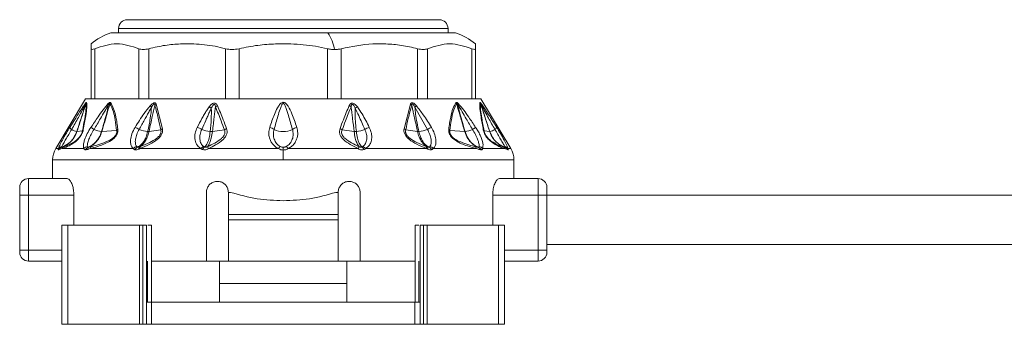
# Model space of a CAD drawing. Header units: millimetres. Extents: x -447 to 1924, y -61 to 422.
# Tile 30 of 62: x 490 to 579, y 153 to 180. Entities that reach past the tile are written whole.
import ezdxf

# ---------------------------------------------------------------- set-up
doc = ezdxf.new("R2010")
doc.units = ezdxf.units.MM

# ---------------------------------------------------------------- blocks, each defined once
blk = doc.blocks.new('Drawing View2')
at = {"color": 7, "linetype": 'Continuous', "lineweight": 18}
for p, q in [((601.49, 1.2), (629.89, 1.2)), ((600.69, 0.4), (630.69, 0.4)), ((600.69, 0), (600.69, 0.4)), ((630.69, 0), (630.69, 0.4)), ((600, 0), (619.751, 0)), ((619.751, 0), (631.38, 0)), ((598.19, -6), (598.19, -1.435)), ((598.525, -6), (598.525, -1.435)), ((602.544, -6), (602.544, -1.435)), ((603.459, -6), (603.459, -1.435)), ((610.421, -6), (610.421, -1.435)), ((611.671, -6), (611.671, -1.435)), ((619.709, -6), (619.709, -1.435)), ((620.959, -6), (620.959, -1.435)), ((627.921, -6), (627.921, -1.435)), ((628.836, -6), (628.836, -1.435)), ((632.855, -6), (632.855, -1.435)), ((633.19, -0.996), (633.19, -1.435)), ((633.19, -6), (633.19, -1.435)), ((597.69, -6), (594.975, -10.525)), ((597.69, -6), (598.19, -6)), ((598.414, -6), (598.202, -6)), ((598.414, -6), (602.676, -6)), ((603.255, -6), (602.676, -6)), ((603.255, -6), (610.637, -6)), ((611.428, -6), (610.637, -6)), ((611.428, -6), (619.952, -6)), ((620.743, -6), (619.952, -6)), ((620.743, -6), (628.125, -6)), ((628.704, -6), (628.125, -6)), ((628.704, -6), (632.966, -6)), ((633.178, -6), (632.966, -6)), ((633.19, -6), (633.69, -6)), ((633.69, -6), (636.405, -10.525)), ((604.11, -6.487), (604.69, -8.714)), ((627.27, -6.487), (626.69, -8.714)), ((628.81, -8.777), (627.677, -6.742)), ((596.258, -8.59), (596.66, -7.956)), ((596.897, -8.975), (597.403, -8.907)), ((599.174, -8.974), (600.518, -8.866)), ((603.466, -8.969), (604.537, -8.818)), ((609.241, -8.964), (610.324, -8.812)), ((622.139, -8.964), (621.056, -8.812)), ((627.914, -8.969), (626.843, -8.818)), ((632.206, -8.974), (630.863, -8.866)), ((633.977, -8.907), (634.483, -8.975)), ((595.219, -10.525), (594.975, -10.525)), ((595.524, -10.525), (595.231, -10.647)), ((597.536, -10.525), (595.524, -10.525)), ((602.043, -10.525), (598.097, -10.525)), ((608.196, -10.525), (602.631, -10.525)), ((615.254, -10.525), (608.875, -10.525)), ((615.69, -10.403), (615.69, -10.65)), ((615.69, -11.554), (615.69, -10.65)), ((622.506, -10.525), (616.127, -10.525)), ((628.749, -10.525), (623.184, -10.525)), ((633.283, -10.525), (629.337, -10.525)), ((635.856, -10.525), (633.844, -10.525)), ((636.149, -10.647), (635.856, -10.525)), ((636.405, -10.525), (636.162, -10.525)), ((594.69, -11.554), (594.69, -13.25)), ((615.69, -11.554), (594.69, -11.554)), ((636.69, -11.554), (615.69, -11.554)), ((636.69, -13.25), (636.69, -11.554)), ((592.49, -14.75), (592.49, -13.25)), ((592.49, -13.25), (596, -13.25)), ((635.38, -13.25), (638.89, -13.25)), ((638.89, -13.25), (638.89, -14.75)), ((591.69, -14.75), (591.69, -14.05)), ((639.69, -14.05), (639.69, -14.75)), ((591.69, -14.75), (592.49, -14.75)), ((591.69, -19.75), (591.69, -14.75)), ((592.49, -19.75), (592.49, -14.75)), ((592.49, -14.75), (596.623, -14.75)), ((596.623, -17.5), (596.623, -14.75)), ((608.69, -14.5), (608.69, -20.75)), ((610.69, -14.5), (610.899, -14.5)), ((610.69, -16.5), (610.69, -14.5)), ((620.482, -14.5), (620.69, -14.5)), ((620.69, -14.5), (620.69, -16.5)), ((622.69, -20.75), (622.69, -14.5)), ((634.757, -17.5), (634.757, -14.75)), ((634.757, -14.75), (638.89, -14.75)), ((639.69, -14.75), (638.89, -14.75)), ((638.89, -14.75), (638.89, -19.75)), ((639.69, -14.75), (715.8, -14.75)), ((639.69, -14.75), (639.69, -19.75)), ((620.69, -16.5), (610.69, -16.5)), ((610.69, -17), (610.69, -16.5)), ((620.69, -17), (610.69, -17)), ((610.69, -20.75), (610.69, -17)), ((620.69, -17), (620.69, -16.5)), ((620.69, -17), (620.69, -20.75)), ((595.533, -17.5), (595.533, -26.5)), ((596.085, -17.5), (595.533, -17.5)), ((596.085, -17.5), (596.085, -26.5)), ((602.601, -17.5), (596.085, -17.5)), ((602.601, -17.5), (602.601, -26.5)), ((602.912, -17.5), (602.601, -17.5)), ((602.912, -17.5), (602.912, -26.5)), ((603.23, -17.5), (602.912, -17.5)), ((603.23, -17.5), (603.23, -24.5)), ((603.691, -17.5), (603.691, -24.5)), ((627.689, -17.5), (627.689, -24.5)), ((628.15, -17.5), (628.15, -24.5)), ((628.15, -17.5), (628.469, -17.5)), ((628.469, -17.5), (628.469, -26.5)), ((628.469, -17.5), (628.779, -17.5)), ((628.779, -17.5), (628.779, -26.5)), ((628.779, -17.5), (635.295, -17.5)), ((635.295, -17.5), (635.295, -26.5)), ((635.295, -17.5), (635.847, -17.5)), ((635.847, -17.5), (635.847, -26.5)), ((639.69, -19.25), (715.8, -19.25)), ((591.69, -19.75), (591.69, -19.95)), ((591.69, -19.75), (592.49, -19.75)), ((592.49, -20.75), (592.49, -19.75)), ((592.49, -19.75), (595.533, -19.75)), ((638.89, -19.75), (635.847, -19.75)), ((638.89, -19.75), (638.89, -20.75)), ((639.69, -19.75), (638.89, -19.75)), ((639.69, -19.75), (639.69, -19.95)), ((595.533, -20.75), (592.49, -20.75)), ((603.339, -20.75), (603.339, -24.5)), ((603.69, -20.75), (608.69, -20.75)), ((610.69, -20.75), (608.69, -20.75)), ((609.888, -22.8), (609.888, -20.75)), ((610.69, -20.75), (620.69, -20.75)), ((622.69, -20.75), (620.69, -20.75)), ((621.492, -22.8), (621.492, -20.75)), ((622.69, -20.75), (627.69, -20.75)), ((628.041, -20.75), (628.041, -24.5)), ((638.89, -20.75), (635.847, -20.75)), ((609.888, -22.8), (621.492, -22.8)), ((609.888, -24.5), (609.888, -22.8)), ((621.492, -24.5), (621.492, -22.8)), ((603.23, -24.5), (603.23, -26.5)), ((603.703, -24.5), (603.23, -24.5)), ((603.703, -24.5), (603.703, -26.5)), ((627.677, -24.5), (603.703, -24.5)), ((627.677, -24.5), (627.677, -26.5)), ((627.677, -24.5), (628.15, -24.5)), ((628.15, -24.5), (628.15, -26.5)), ((596.085, -26.5), (595.533, -26.5)), ((602.601, -26.5), (596.085, -26.5)), ((602.912, -26.5), (602.601, -26.5)), ((603.23, -26.5), (602.912, -26.5)), ((603.703, -26.5), (603.23, -26.5)), ((627.677, -26.5), (603.703, -26.5)), ((627.677, -26.5), (628.15, -26.5)), ((628.15, -26.5), (628.469, -26.5)), ((628.469, -26.5), (628.779, -26.5)), ((628.779, -26.5), (635.295, -26.5)), ((635.295, -26.5), (635.847, -26.5))]:
    blk.add_line(p, q, dxfattribs=at)
for centre, radius, start, end in [((601.49, 0.4), 0.8, 90, 180), ((629.89, 0.4), 0.8, 0, 90), ((601.528, -4.918), 5.15, 107.25492, 130.43051), ((616.542, -2.16), 3.868, 9.57604, 33.94629), ((629.853, -4.918), 5.15, 49.58237, 72.74508), ((598.02, -6.493), 0.324, 155.84288, 174.65503), ((598.195, -6.586), 0.49, 147.26257, 160.28915), ((600.14, -6.378), 0.386, 187.50889, 203.98806), ((600.38, -6.675), 0.526, 140.71734, 153.74926), ((592.674, -19.324), 16.732, 48.76377, 49.3774), ((604.416, -6.967), 0.57, 122.49714, 138.75508), ((608.233, -8.107), 1.547, 54.18184, 62.90717), ((610.021, -7.332), 0.791, 114.78368, 129.63757), ((621.359, -7.332), 0.791, 50.36243, 65.21632), ((623.147, -8.108), 1.547, 117.09405, 125.81655), ((626.964, -6.967), 0.57, 41.24492, 57.50288), ((638.773, -19.403), 16.835, 130.6238, 131.23367), ((631.001, -6.675), 0.526, 26.25076, 39.28268), ((631.24, -6.377), 0.386, 336.01454, 352.48883), ((633.185, -6.586), 0.49, 19.71086, 32.73742), ((633.36, -6.493), 0.324, 5.34512, 24.15702), ((596.635, -8.421), 0.414, 204.08651, 239.44338), ((597.399, -7.13), 1.913, 239.40427, 254.61984), ((597.679, -9.036), 0.304, 131.4359, 155.07173), ((583.121, -31.819), 27.68, 56.35169, 57.05816), ((599.375, -6.888), 2.099, 244.11849, 263.61155), ((600.873, -9.136), 0.446, 123.96818, 142.81476), ((601.559, -10.31), 1.837, 56.60465, 69.53702), ((603.538, -6.579), 2.401, 246.24389, 265.33325), ((604.933, -9.233), 0.573, 115.02699, 133.69591), ((607.53, -9.838), 1.29, 55.31166, 75.34842), ((609.174, -6.79), 2.185, 245.41172, 266.29105), ((610.81, -9.466), 0.815, 110.51665, 126.61249), ((614.278, -9.485), 0.913, 50.85103, 78.70729), ((615.69, -7.16), 1.82, 242.67327, 297.32673), ((617.102, -9.485), 0.913, 101.29272, 129.14897), ((620.57, -9.466), 0.815, 53.38755, 69.48337), ((622.206, -6.79), 2.185, 273.70895, 294.58828), ((623.85, -9.838), 1.29, 104.65158, 124.68834), ((626.447, -9.233), 0.573, 46.3041, 64.97302), ((627.843, -6.579), 2.401, 274.66675, 293.75611), ((629.821, -10.31), 1.837, 110.46298, 123.39535), ((630.507, -9.136), 0.446, 37.18523, 56.03181), ((632.005, -6.888), 2.099, 276.38844, 295.88152), ((648.259, -31.819), 27.68, 122.94184, 123.64831), ((633.702, -9.036), 0.304, 24.92827, 48.5641), ((633.982, -7.13), 1.913, 285.38016, 300.59573), ((634.745, -8.421), 0.414, 300.55662, 335.91349), ((596.893, -8.939), 0.0356, 267.41581, 276.32012), ((632.229, -8.642), 0.332, 265.94315, 271.64531), ((634.487, -8.939), 0.0357, 263.75225, 272.6346), ((596.69, -11.554), 2, 149.03624, 180), ((595.661, -10.875), 0.5, 109.10193, 153.09689), ((595.603, -10.796), 0.47, 100.96716, 144.8077), ((595.665, -10.856), 0.482, 109.36255, 154.2596), ((595.932, -10.748), 0.464, 111.81318, 151.31983), ((597.965, -10.879), 0.556, 101.64476, 140.46377), ((598.092, -10.855), 0.489, 111.492, 154.51986), ((598.118, -10.762), 0.399, 113.94129, 162.016), ((598.449, -10.652), 0.374, 116.45923, 160.12683), ((602.487, -10.891), 0.575, 104.41619, 140.42126), ((602.631, -10.849), 0.506, 114.25129, 153.28373), ((602.762, -10.549), 0.248, 134.02142, 187.8098), ((602.864, -10.492), 0.235, 136.70767, 188.13852), ((608.637, -10.842), 0.543, 110.8768, 144.32078), ((608.803, -10.817), 0.521, 122.06884, 155.33343), ((615.765, -10.802), 0.582, 126.59819, 151.62085), ((615.615, -10.802), 0.582, 28.37915, 53.40181), ((622.577, -10.817), 0.521, 24.6665, 57.93126), ((622.743, -10.842), 0.543, 35.67936, 69.12332), ((628.516, -10.492), 0.235, 351.86148, 43.29233), ((628.618, -10.549), 0.248, 352.19041, 45.9787), ((628.749, -10.849), 0.506, 26.71623, 65.74869), ((628.894, -10.891), 0.575, 39.5788, 75.58385), ((632.931, -10.652), 0.374, 19.87317, 63.54077), ((633.262, -10.762), 0.399, 17.98413, 66.05858), ((633.288, -10.855), 0.489, 25.48014, 68.50801), ((633.415, -10.879), 0.556, 39.53622, 78.35524), ((635.449, -10.748), 0.464, 28.68017, 68.18682), ((635.777, -10.796), 0.47, 35.19233, 79.03289), ((635.715, -10.856), 0.482, 25.7404, 70.63742), ((635.719, -10.875), 0.5, 26.90311, 70.89804), ((634.69, -11.554), 2, 0, 30.96376), ((592.49, -14.05), 0.8, 90, 180), ((638.89, -14.05), 0.8, 0, 90), ((592.49, -19.95), 0.8, 180, 270), ((638.89, -19.95), 0.8, 270, 0)]:
    blk.add_arc(centre, radius, start, end, dxfattribs=at)
for points, knots in [([(598.19, -1.435), (598.19, -1.143), (598.19, -0.85), (598.19, -0.997), (598.19, -0.997)], [0, 0, 0, 0, 0.998199, 1, 1, 1, 1]), ([(602.544, -1.435), (601.875, -1.216), (600.535, -0.777), (599.195, -1.215), (598.525, -1.435)], [0, 0, 0, 0, 0.499632, 1, 1, 1, 1]), ([(610.421, -1.435), (610.111, -1.357), (609.482, -1.2), (608.516, -1.068), (607.465, -0.991), (606.27, -0.994), (604.902, -1.098), (603.951, -1.32), (603.459, -1.435)], [0, 0, 0, 0, 0.135419, 0.274991, 0.415244, 0.585607, 0.785782, 1, 1, 1, 1]), ([(619.709, -1.435), (619.352, -1.357), (618.626, -1.2), (617.51, -1.068), (616.296, -0.991), (614.916, -0.994), (613.337, -1.098), (612.239, -1.32), (611.671, -1.435)], [0, 0, 0, 0, 0.135414, 0.274984, 0.415234, 0.58558, 0.78576, 1, 1, 1, 1]), ([(619.709, -1.435), (619.833, -1.461), (620.05, -1.507), (620.265, -1.514), (620.356, -1.517)], [0, 0, 0, 0, 0.573868, 1, 1, 1, 1]), ([(620.356, -1.517), (620.472, -1.512), (620.683, -1.504), (620.873, -1.456), (620.959, -1.435)], [0, 0, 0, 0, 0.54545, 1, 1, 1, 1]), ([(627.921, -1.435), (627.43, -1.32), (626.479, -1.098), (625.107, -0.996), (623.266, -0.978), (621.914, -1.246), (620.959, -1.435)], [0, 0, 0, 0, 0.21393, 0.414834, 0.587057, 1, 1, 1, 1]), ([(632.855, -1.435), (632.185, -1.215), (630.845, -0.777), (629.505, -1.215), (628.836, -1.435)], [0, 0, 0, 0, 0.500234, 1, 1, 1, 1]), ([(596.425, -8.777), (596.631, -8.412), (596.966, -7.818), (597.349, -7.113), (597.567, -6.698), (597.661, -6.529), (597.697, -6.462)], [0, 0, 0, 0, 0.470738, 0.766879, 0.908603, 1, 1, 1, 1]), ([(596.66, -7.956), (596.751, -7.812), (596.986, -7.44), (597.293, -6.971), (597.564, -6.566), (597.677, -6.421), (597.724, -6.36)], [0, 0, 0, 0, 0.253563, 0.655047, 0.855267, 1, 1, 1, 1]), ([(597.697, -6.462), (597.647, -6.631), (597.546, -6.97), (597.368, -7.512), (597.151, -8.181), (596.988, -8.679), (596.891, -8.975)], [0, 0, 0, 0, 0.201655, 0.404918, 0.64705, 1, 1, 1, 1]), ([(597.734, -6.42), (597.673, -6.604), (597.562, -6.943), (597.383, -7.489), (597.164, -8.157), (596.996, -8.67), (596.897, -8.975)], [0, 0, 0, 0, 0.215335, 0.398234, 0.642077, 1, 1, 1, 1]), ([(597.734, -6.42), (597.741, -6.591), (597.756, -6.913), (597.616, -7.825), (597.477, -8.529), (597.403, -8.907)], [0, 0, 0, 0, 0.342559, 0.646235, 1, 1, 1, 1]), ([(597.783, -6.321), (597.794, -6.468), (597.814, -6.75), (597.7, -7.624), (597.56, -8.365), (597.477, -8.808)], [0, 0, 0, 0, 0.308412, 0.587789, 1, 1, 1, 1]), ([(597.697, -6.462), (597.703, -6.453), (597.713, -6.437), (597.724, -6.421), (597.73, -6.415), (597.733, -6.414), (597.733, -6.418), (597.734, -6.42)], [0, 0, 0, 0, 0.312066, 0.577689, 0.709478, 0.846396, 1, 1, 1, 1]), ([(597.724, -6.36), (597.74, -6.343), (597.761, -6.32), (597.778, -6.313), (597.781, -6.318), (597.783, -6.321)], [0, 0, 0, 0, 0.527893, 0.749645, 1, 1, 1, 1]), ([(598.173, -8.59), (598.389, -8.271), (598.753, -7.733), (599.27, -6.991), (599.598, -6.612), (599.758, -6.428)], [0, 0, 0, 0, 0.427707, 0.722359, 1, 1, 1, 1]), ([(598.458, -8.777), (598.653, -8.45), (598.98, -7.902), (599.415, -7.147), (599.668, -6.731), (599.788, -6.534)], [0, 0, 0, 0, 0.4373839, 0.7346037, 1, 1, 1, 1]), ([(599.788, -6.534), (599.712, -6.864), (599.523, -7.678), (599.284, -8.491), (599.141, -8.974)], [0, 0, 0, 0, 0.404874, 1, 1, 1, 1]), ([(599.908, -6.443), (599.858, -6.611), (599.761, -6.94), (599.603, -7.489), (599.408, -8.164), (599.259, -8.679), (599.174, -8.974)], [0, 0, 0, 0, 0.1994012, 0.3895888, 0.6507497, 1, 1, 1, 1]), ([(599.758, -6.428), (599.784, -6.404), (599.83, -6.363), (599.886, -6.329), (599.924, -6.319), (599.953, -6.321), (599.965, -6.335), (599.972, -6.342)], [0, 0, 0, 0, 0.303841, 0.543349, 0.671179, 0.821746, 1, 1, 1, 1]), ([(599.788, -6.534), (599.802, -6.513), (599.827, -6.477), (599.858, -6.441), (599.878, -6.425), (599.89, -6.42), (599.899, -6.422), (599.905, -6.43), (599.907, -6.438), (599.908, -6.443)], [0, 0, 0, 0, 0.336697, 0.565233, 0.658713, 0.752306, 0.821694, 0.902667, 1, 1, 1, 1]), ([(599.908, -6.443), (600.021, -6.673), (600.223, -7.086), (600.405, -7.938), (600.478, -8.538), (600.518, -8.866)], [0, 0, 0, 0, 0.364986, 0.653176, 1, 1, 1, 1]), ([(599.972, -6.342), (600.067, -6.515), (600.266, -6.88), (600.432, -7.539), (600.551, -8.181), (600.599, -8.567), (600.624, -8.766)], [0, 0, 0, 0, 0.283427, 0.598157, 0.79281, 1, 1, 1, 1]), ([(602.201, -8.59), (602.465, -8.165), (602.883, -7.491), (603.383, -6.859), (603.568, -6.625)], [0, 0, 0, 0, 0.629625, 1, 1, 1, 1]), ([(602.57, -8.777), (602.731, -8.486), (602.968, -8.055), (603.273, -7.503), (603.487, -7.115), (603.63, -6.869), (603.703, -6.742)], [0, 0, 0, 0, 0.429633, 0.636413, 0.813229, 1, 1, 1, 1]), ([(603.703, -6.742), (603.667, -7.086), (603.587, -7.832), (603.428, -8.573), (603.342, -8.972)], [0, 0, 0, 0, 0.460533, 1, 1, 1, 1]), ([(603.988, -6.592), (603.949, -6.761), (603.871, -7.102), (603.752, -7.648), (603.616, -8.271), (603.519, -8.723), (603.466, -8.969)], [0, 0, 0, 0, 0.2134593, 0.4293792, 0.6901911, 1, 1, 1, 1]), ([(603.568, -6.625), (603.606, -6.584), (603.674, -6.511), (603.778, -6.426), (603.867, -6.374), (603.949, -6.351), (604.023, -6.36), (604.079, -6.41), (604.099, -6.461), (604.11, -6.487)], [0, 0, 0, 0, 0.202674, 0.363901, 0.493169, 0.594446, 0.716905, 0.852714, 1, 1, 1, 1]), ([(603.703, -6.742), (603.729, -6.697), (603.773, -6.62), (603.839, -6.528), (603.891, -6.477), (603.927, -6.462), (603.945, -6.464), (603.961, -6.472), (603.973, -6.493), (603.984, -6.534), (603.986, -6.569), (603.988, -6.592)], [0, 0, 0, 0, 0.274116, 0.463194, 0.592982, 0.653123, 0.685144, 0.720858, 0.783468, 0.856593, 1, 1, 1, 1]), ([(603.988, -6.592), (604.1, -6.977), (604.308, -7.693), (604.464, -8.463), (604.537, -8.818)], [0, 0, 0, 0, 0.53826, 1, 1, 1, 1]), ([(607.857, -8.59), (607.994, -8.324), (608.199, -7.926), (608.485, -7.423), (608.699, -7.065), (608.857, -6.844), (608.938, -6.73)], [0, 0, 0, 0, 0.420929, 0.628617, 0.808166, 1, 1, 1, 1]), ([(608.264, -8.777), (608.385, -8.505), (608.565, -8.099), (608.799, -7.577), (608.967, -7.208), (609.081, -6.973), (609.139, -6.853)], [0, 0, 0, 0, 0.4256024, 0.6341072, 0.8127261, 1, 1, 1, 1]), ([(608.938, -6.73), (608.98, -6.678), (609.056, -6.584), (609.187, -6.468), (609.318, -6.396), (609.446, -6.378), (609.552, -6.418), (609.633, -6.501), (609.669, -6.574), (609.689, -6.613)], [0, 0, 0, 0, 0.195281, 0.351729, 0.494735, 0.605844, 0.71819, 0.84666, 1, 1, 1, 1]), ([(609.139, -6.853), (609.142, -7.176), (609.149, -7.885), (609.074, -8.588), (609.032, -8.97)], [0, 0, 0, 0, 0.4557088, 1, 1, 1, 1]), ([(609.139, -6.853), (609.179, -6.764), (609.23, -6.652), (609.323, -6.539), (609.371, -6.504), (609.407, -6.498), (609.428, -6.502), (609.446, -6.513), (609.474, -6.544), (609.499, -6.616), (609.51, -6.683), (609.516, -6.722)], [0, 0, 0, 0, 0.388997, 0.491274, 0.578221, 0.607166, 0.63573, 0.666015, 0.700417, 0.824832, 1, 1, 1, 1]), ([(609.516, -6.722), (609.494, -6.883), (609.451, -7.203), (609.388, -7.717), (609.318, -8.303), (609.268, -8.731), (609.241, -8.964)], [0, 0, 0, 0, 0.21465, 0.427263, 0.688154, 1, 1, 1, 1]), ([(609.516, -6.722), (609.691, -7.148), (609.974, -7.834), (610.228, -8.543), (610.324, -8.812)], [0, 0, 0, 0, 0.619883, 1, 1, 1, 1]), ([(609.689, -6.613), (609.87, -7.039), (610.162, -7.724), (610.425, -8.434), (610.525, -8.703)], [0, 0, 0, 0, 0.620107, 1, 1, 1, 1]), ([(616.923, -8.59), (616.781, -8.174), (616.557, -7.519), (616.219, -6.781), (615.972, -6.44), (615.811, -6.336), (615.721, -6.31), (615.598, -6.317), (615.471, -6.395), (615.313, -6.563), (615.104, -6.902), (614.797, -7.593), (614.591, -8.196), (614.457, -8.59)], [0, 0, 0, 0, 0.25126, 0.396042, 0.462455, 0.47993, 0.495701, 0.509284, 0.540179, 0.56984, 0.63555, 0.761953, 1, 1, 1, 1]), ([(616.526, -8.777), (616.407, -8.352), (616.221, -7.688), (615.98, -6.925), (615.846, -6.568), (615.763, -6.453), (615.734, -6.426), (615.709, -6.415), (615.688, -6.411), (615.65, -6.42), (615.609, -6.461), (615.563, -6.532), (615.486, -6.692), (615.36, -7.043), (615.139, -7.763), (614.967, -8.375), (614.854, -8.777)], [0, 0, 0, 0, 0.2643505, 0.412633, 0.4746961, 0.4850701, 0.4933102, 0.4966759, 0.4996534, 0.5050934, 0.5165262, 0.5306861, 0.5543543, 0.6190612, 0.7494353, 1, 1, 1, 1]), ([(621.691, -6.613), (621.51, -7.039), (621.218, -7.725), (620.955, -8.434), (620.855, -8.703)], [0, 0, 0, 0, 0.620302, 1, 1, 1, 1]), ([(621.864, -6.722), (621.689, -7.148), (621.406, -7.834), (621.152, -8.543), (621.056, -8.812)], [0, 0, 0, 0, 0.620078, 1, 1, 1, 1]), ([(622.442, -6.73), (622.395, -6.673), (622.312, -6.57), (622.168, -6.45), (622.03, -6.385), (621.906, -6.384), (621.814, -6.431), (621.742, -6.51), (621.709, -6.577), (621.691, -6.613)], [0, 0, 0, 0, 0.215253, 0.384528, 0.526066, 0.634008, 0.741365, 0.859377, 1, 1, 1, 1]), ([(622.241, -6.853), (622.202, -6.765), (622.148, -6.647), (622.054, -6.535), (622.008, -6.506), (621.981, -6.498), (621.959, -6.5), (621.933, -6.512), (621.904, -6.55), (621.88, -6.623), (621.87, -6.686), (621.864, -6.722)], [0, 0, 0, 0, 0.3883566, 0.5202079, 0.5615594, 0.5993846, 0.6269174, 0.6554177, 0.7206544, 0.8386, 1, 1, 1, 1]), ([(622.139, -8.964), (622.094, -8.573), (622.029, -8.022), (621.948, -7.356), (621.903, -6.999), (621.876, -6.804), (621.864, -6.722)], [0, 0, 0, 0, 0.523004, 0.738676, 0.891237, 1, 1, 1, 1]), ([(622.348, -8.97), (622.29, -8.469), (622.21, -7.766), (622.234, -7.056), (622.241, -6.853)], [0, 0, 0, 0, 0.713706, 1, 1, 1, 1]), ([(623.116, -8.777), (622.932, -8.359), (622.651, -7.718), (622.347, -7.076), (622.241, -6.853)], [0, 0, 0, 0, 0.653194, 1, 1, 1, 1]), ([(623.524, -8.59), (623.315, -8.179), (622.994, -7.544), (622.586, -6.942), (622.442, -6.73)], [0, 0, 0, 0, 0.647777, 1, 1, 1, 1]), ([(627.393, -6.592), (627.281, -6.977), (627.072, -7.693), (626.916, -8.463), (626.843, -8.818)], [0, 0, 0, 0, 0.538008, 1, 1, 1, 1]), ([(627.812, -6.625), (627.758, -6.568), (627.658, -6.462), (627.511, -6.368), (627.408, -6.35), (627.344, -6.37), (627.298, -6.418), (627.28, -6.463), (627.27, -6.487)], [0, 0, 0, 0, 0.288282, 0.527872, 0.63604, 0.745985, 0.866726, 1, 1, 1, 1]), ([(627.677, -6.742), (627.637, -6.672), (627.59, -6.589), (627.519, -6.507), (627.491, -6.481), (627.465, -6.466), (627.445, -6.462), (627.428, -6.466), (627.41, -6.484), (627.396, -6.527), (627.394, -6.568), (627.393, -6.592)], [0, 0, 0, 0, 0.4179621, 0.499227, 0.5680035, 0.6251534, 0.663526, 0.7017402, 0.7444069, 0.8543682, 1, 1, 1, 1]), ([(627.914, -8.969), (627.825, -8.556), (627.698, -7.965), (627.542, -7.254), (627.458, -6.874), (627.411, -6.673), (627.393, -6.592)], [0, 0, 0, 0, 0.520969, 0.746084, 0.897635, 1, 1, 1, 1]), ([(628.038, -8.972), (627.92, -8.444), (627.754, -7.703), (627.694, -6.956), (627.677, -6.742)], [0, 0, 0, 0, 0.71325, 1, 1, 1, 1]), ([(629.179, -8.59), (628.94, -8.206), (628.521, -7.532), (628.025, -6.898), (627.812, -6.625)], [0, 0, 0, 0, 0.570277, 1, 1, 1, 1]), ([(631.408, -6.342), (631.313, -6.515), (631.114, -6.88), (630.948, -7.54), (630.829, -8.182), (630.781, -8.567), (630.756, -8.766)], [0, 0, 0, 0, 0.2837068, 0.5987607, 0.793171, 1, 1, 1, 1]), ([(631.473, -6.443), (631.359, -6.674), (631.157, -7.086), (630.975, -7.939), (630.902, -8.539), (630.863, -8.866)], [0, 0, 0, 0, 0.365567, 0.653732, 1, 1, 1, 1]), ([(631.622, -6.428), (631.595, -6.403), (631.547, -6.36), (631.49, -6.327), (631.453, -6.319), (631.426, -6.322), (631.414, -6.335), (631.408, -6.342)], [0, 0, 0, 0, 0.317365, 0.562223, 0.68531, 0.828098, 1, 1, 1, 1]), ([(631.592, -6.534), (631.577, -6.512), (631.552, -6.475), (631.52, -6.438), (631.5, -6.424), (631.489, -6.42), (631.481, -6.423), (631.475, -6.43), (631.474, -6.438), (631.473, -6.443)], [0, 0, 0, 0, 0.350592, 0.583117, 0.673422, 0.761724, 0.827666, 0.905665, 1, 1, 1, 1]), ([(632.206, -8.974), (632.086, -8.557), (631.913, -7.958), (631.699, -7.218), (631.575, -6.791), (631.503, -6.547), (631.473, -6.443)], [0, 0, 0, 0, 0.493755, 0.710629, 0.876371, 1, 1, 1, 1]), ([(632.239, -8.974), (632.145, -8.643), (631.986, -8.076), (631.749, -7.263), (631.645, -6.781), (631.592, -6.534)], [0, 0, 0, 0, 0.40792, 0.697704, 1, 1, 1, 1]), ([(632.922, -8.777), (632.733, -8.459), (632.413, -7.924), (631.978, -7.169), (631.719, -6.744), (631.592, -6.534)], [0, 0, 0, 0, 0.425144, 0.717363, 1, 1, 1, 1]), ([(633.207, -8.59), (632.998, -8.28), (632.642, -7.755), (632.126, -7.012), (631.791, -6.624), (631.622, -6.428)], [0, 0, 0, 0, 0.415711, 0.705132, 1, 1, 1, 1]), ([(633.903, -8.808), (633.829, -8.414), (633.696, -7.708), (633.568, -6.802), (633.587, -6.49), (633.597, -6.321)], [0, 0, 0, 0, 0.366467, 0.656613, 1, 1, 1, 1]), ([(633.597, -6.321), (633.599, -6.318), (633.602, -6.313), (633.618, -6.32), (633.641, -6.344), (633.656, -6.36)], [0, 0, 0, 0, 0.222827, 0.488483, 1, 1, 1, 1]), ([(633.977, -8.907), (633.9, -8.514), (633.762, -7.81), (633.625, -6.904), (633.639, -6.59), (633.647, -6.42)], [0, 0, 0, 0, 0.368099, 0.658336, 1, 1, 1, 1]), ([(633.647, -6.42), (633.647, -6.418), (633.647, -6.415), (633.65, -6.414), (633.656, -6.421), (633.668, -6.437), (633.677, -6.453), (633.683, -6.462)], [0, 0, 0, 0, 0.132574, 0.271467, 0.437835, 0.686829, 1, 1, 1, 1]), ([(634.483, -8.975), (634.343, -8.546), (634.146, -7.943), (633.899, -7.189), (633.76, -6.766), (633.679, -6.518), (633.647, -6.42)], [0, 0, 0, 0, 0.5028072, 0.7085926, 0.8855603, 1, 1, 1, 1]), ([(633.656, -6.36), (633.684, -6.394), (633.744, -6.47), (633.899, -6.69), (634.147, -7.061), (634.574, -7.72), (634.91, -8.253), (635.123, -8.59)], [0, 0, 0, 0, 0.063949, 0.139633, 0.317237, 0.568463, 1, 1, 1, 1]), ([(634.489, -8.975), (634.373, -8.618), (634.182, -8.032), (633.906, -7.194), (633.759, -6.714), (633.683, -6.462)], [0, 0, 0, 0, 0.426007, 0.700145, 1, 1, 1, 1]), ([(633.683, -6.462), (633.733, -6.553), (633.853, -6.773), (634.083, -7.209), (634.454, -7.889), (634.76, -8.432), (634.955, -8.777)], [0, 0, 0, 0, 0.12348, 0.298954, 0.554672, 1, 1, 1, 1]), ([(595.219, -10.525), (595.25, -10.436), (595.32, -10.235), (595.583, -9.729), (595.912, -9.15), (596.15, -8.763), (596.258, -8.59)], [0, 0, 0, 0, 0.210078, 0.472065, 0.762912, 1, 1, 1, 1]), ([(595.513, -10.334), (595.535, -10.296), (595.578, -10.217), (595.705, -9.999), (595.895, -9.671), (596.156, -9.227), (596.335, -8.927), (596.425, -8.777)], [0, 0, 0, 0, 0.117161, 0.239899, 0.491313, 0.74564, 1, 1, 1, 1]), ([(597.477, -8.808), (597.464, -8.864), (597.44, -8.972), (597.37, -9.154), (597.272, -9.339), (597.109, -9.571), (596.88, -9.807), (596.581, -10.036), (596.245, -10.232), (595.862, -10.405), (595.647, -10.481), (595.524, -10.525)], [0, 0, 0, 0, 0.053488, 0.101165, 0.145724, 0.192526, 0.283011, 0.383772, 0.541991, 0.738283, 1, 1, 1, 1]), ([(597.403, -8.907), (597.394, -8.953), (597.377, -9.036), (597.322, -9.183), (597.242, -9.335), (597.137, -9.484), (597.017, -9.618), (596.841, -9.778), (596.305, -10.146), (596.007, -10.239), (595.759, -10.317)], [0, 0, 0, 0, 0.051327, 0.09442, 0.134349, 0.174419, 0.220939, 0.27713, 0.398157, 1, 1, 1, 1]), ([(597.536, -10.525), (597.517, -10.471), (597.475, -10.353), (597.5, -10.072), (597.604, -9.675), (597.821, -9.158), (598.055, -8.78), (598.173, -8.59)], [0, 0, 0, 0, 0.137707, 0.297654, 0.485766, 0.740451, 1, 1, 1, 1]), ([(597.853, -10.334), (597.849, -10.296), (597.843, -10.217), (597.884, -9.999), (597.989, -9.671), (598.189, -9.228), (598.369, -8.927), (598.458, -8.777)], [0, 0, 0, 0, 0.117122, 0.23984, 0.491204, 0.745529, 1, 1, 1, 1]), ([(600.624, -8.766), (600.627, -8.819), (600.633, -8.922), (600.599, -9.095), (600.522, -9.274), (600.303, -9.584), (599.862, -9.896), (599.325, -10.144), (598.719, -10.358), (598.326, -10.464), (598.097, -10.525)], [0, 0, 0, 0, 0.054232, 0.103303, 0.150337, 0.200897, 0.369635, 0.542742, 0.734318, 1, 1, 1, 1]), ([(600.518, -8.866), (600.524, -8.908), (600.536, -8.986), (600.515, -9.124), (600.455, -9.269), (600.352, -9.41), (600.217, -9.539), (600.009, -9.691), (599.298, -10.067), (598.745, -10.203), (598.282, -10.317)], [0, 0, 0, 0, 0.051613, 0.09536, 0.137319, 0.180165, 0.228028, 0.285272, 0.402314, 1, 1, 1, 1]), ([(602.043, -10.525), (601.99, -10.471), (601.874, -10.355), (601.789, -10.078), (601.776, -9.689), (601.885, -9.171), (602.093, -8.788), (602.201, -8.59)], [0, 0, 0, 0, 0.136663, 0.294577, 0.479617, 0.72985, 1, 1, 1, 1]), ([(602.343, -10.334), (602.316, -10.296), (602.261, -10.217), (602.211, -9.999), (602.219, -9.671), (602.334, -9.228), (602.491, -8.927), (602.57, -8.777)], [0, 0, 0, 0, 0.117118, 0.239833, 0.491188, 0.745502, 1, 1, 1, 1]), ([(604.69, -8.714), (604.7, -8.79), (604.719, -8.938), (604.648, -9.194), (604.482, -9.451), (604.117, -9.796), (603.472, -10.173), (602.933, -10.398), (602.631, -10.525)], [0, 0, 0, 0, 0.0942, 0.182499, 0.278775, 0.389657, 0.657979, 1, 1, 1, 1]), ([(604.537, -8.818), (604.551, -8.877), (604.57, -8.962), (604.549, -9.092), (604.515, -9.188), (604.459, -9.286), (604.349, -9.427), (604.048, -9.689), (603.465, -10.008), (602.974, -10.213), (602.693, -10.33)], [0, 0, 0, 0, 0.088148, 0.127362, 0.165638, 0.20809, 0.253003, 0.357761, 0.633199, 1, 1, 1, 1]), ([(608.196, -10.525), (608.077, -10.436), (607.81, -10.237), (607.626, -9.734), (607.622, -9.154), (607.784, -8.765), (607.857, -8.59)], [0, 0, 0, 0, 0.2091723, 0.4692564, 0.7606952, 1, 1, 1, 1]), ([(608.444, -10.334), (608.396, -10.296), (608.298, -10.217), (608.164, -9.999), (608.073, -9.671), (608.089, -9.227), (608.206, -8.927), (608.264, -8.777)], [0, 0, 0, 0, 0.117159, 0.239896, 0.491308, 0.745636, 1, 1, 1, 1]), ([(610.324, -8.812), (610.348, -8.873), (610.394, -8.988), (610.372, -9.195), (610.255, -9.41), (609.781, -9.881), (609.24, -10.135), (608.791, -10.346)], [0, 0, 0, 0, 0.097572, 0.186101, 0.286324, 0.407959, 1, 1, 1, 1]), ([(609.241, -8.964), (609.21, -9.172), (609.153, -9.551), (608.996, -10.044), (608.866, -10.236), (608.791, -10.346)], [0, 0, 0, 0, 0.342164, 0.623264, 1, 1, 1, 1]), ([(610.525, -8.703), (610.547, -8.782), (610.59, -8.935), (610.558, -9.193), (610.429, -9.457), (610.106, -9.821), (609.564, -10.183), (609.095, -10.416), (608.875, -10.525)], [0, 0, 0, 0, 0.103652, 0.20385, 0.314185, 0.440662, 0.737374, 1, 1, 1, 1]), ([(609.032, -8.97), (609.075, -8.972), (609.15, -8.973), (609.213, -8.967), (609.241, -8.964)], [0, 0, 0, 0, 0.559728, 1, 1, 1, 1]), ([(614.457, -8.59), (614.416, -8.764), (614.343, -9.08), (614.41, -9.516), (614.542, -9.851), (614.73, -10.134), (614.959, -10.368), (615.164, -10.477), (615.254, -10.525)], [0, 0, 0, 0, 0.237372, 0.431825, 0.589432, 0.718601, 0.877817, 1, 1, 1, 1]), ([(614.854, -8.777), (614.823, -8.927), (614.761, -9.228), (614.846, -9.672), (615.024, -9.999), (615.227, -10.217), (615.356, -10.296), (615.419, -10.334)], [0, 0, 0, 0, 0.254556, 0.508885, 0.760231, 0.882933, 1, 1, 1, 1]), ([(615.962, -10.334), (616.025, -10.296), (616.153, -10.217), (616.356, -9.999), (616.534, -9.671), (616.619, -9.227), (616.557, -8.927), (616.526, -8.777)], [0, 0, 0, 0, 0.11715, 0.23987, 0.49125, 0.745581, 1, 1, 1, 1]), ([(616.127, -10.525), (616.233, -10.466), (616.459, -10.342), (616.727, -10.043), (616.947, -9.632), (617.047, -9.122), (616.963, -8.762), (616.923, -8.59)], [0, 0, 0, 0, 0.1471224, 0.3124059, 0.5079405, 0.7647124, 1, 1, 1, 1]), ([(620.855, -8.703), (620.834, -8.78), (620.791, -8.929), (620.819, -9.178), (620.935, -9.432), (621.236, -9.788), (621.779, -10.164), (622.263, -10.404), (622.506, -10.525)], [0, 0, 0, 0, 0.1017236, 0.1977442, 0.3042694, 0.4235864, 0.7110771, 1, 1, 1, 1]), ([(621.056, -8.812), (621.032, -8.871), (620.988, -8.983), (621.005, -9.183), (621.11, -9.39), (621.575, -9.873), (622.125, -10.13), (622.589, -10.346)], [0, 0, 0, 0, 0.09476, 0.180727, 0.278153, 0.391304, 1, 1, 1, 1]), ([(622.589, -10.346), (622.515, -10.236), (622.384, -10.045), (622.227, -9.551), (622.17, -9.172), (622.139, -8.964)], [0, 0, 0, 0, 0.37661, 0.657741, 1, 1, 1, 1]), ([(622.348, -8.97), (622.306, -8.972), (622.23, -8.973), (622.167, -8.967), (622.139, -8.964)], [0, 0, 0, 0, 0.559727, 1, 1, 1, 1]), ([(622.936, -10.334), (622.984, -10.296), (623.082, -10.217), (623.216, -9.999), (623.307, -9.671), (623.291, -9.227), (623.174, -8.927), (623.116, -8.777)], [0, 0, 0, 0, 0.117149, 0.239869, 0.491248, 0.745576, 1, 1, 1, 1]), ([(623.184, -10.525), (623.271, -10.466), (623.455, -10.342), (623.641, -10.044), (623.759, -9.635), (623.747, -9.125), (623.596, -8.764), (623.524, -8.59)], [0, 0, 0, 0, 0.1468149, 0.3117355, 0.5067024, 0.7623101, 1, 1, 1, 1]), ([(626.69, -8.714), (626.68, -8.79), (626.661, -8.939), (626.732, -9.195), (626.898, -9.451), (627.263, -9.796), (627.908, -10.173), (628.447, -10.399), (628.749, -10.525)], [0, 0, 0, 0, 0.0944189, 0.1824922, 0.2787502, 0.3896868, 0.6580242, 1, 1, 1, 1]), ([(626.843, -8.818), (626.83, -8.877), (626.81, -8.962), (626.831, -9.092), (626.865, -9.188), (626.921, -9.286), (627.031, -9.427), (627.332, -9.689), (627.915, -10.008), (628.407, -10.213), (628.687, -10.33)], [0, 0, 0, 0, 0.08814, 0.127354, 0.16563, 0.208084, 0.253003, 0.357789, 0.633246, 1, 1, 1, 1]), ([(629.037, -10.334), (629.064, -10.296), (629.119, -10.217), (629.169, -9.999), (629.161, -9.671), (629.046, -9.227), (628.889, -8.927), (628.81, -8.777)], [0, 0, 0, 0, 0.117149, 0.239869, 0.491247, 0.745575, 1, 1, 1, 1]), ([(629.337, -10.525), (629.394, -10.466), (629.515, -10.342), (629.597, -10.045), (629.599, -9.636), (629.475, -9.126), (629.275, -8.764), (629.179, -8.59)], [0, 0, 0, 0, 0.146737, 0.311562, 0.506363, 0.761707, 1, 1, 1, 1]), ([(630.756, -8.766), (630.753, -8.821), (630.747, -8.927), (630.784, -9.105), (630.865, -9.285), (631.033, -9.518), (631.313, -9.756), (631.718, -9.994), (632.418, -10.292), (632.925, -10.429), (633.283, -10.525)], [0, 0, 0, 0, 0.055904, 0.10622, 0.153662, 0.203296, 0.307891, 0.418501, 0.590067, 1, 1, 1, 1]), ([(630.863, -8.866), (630.856, -8.91), (630.844, -8.99), (630.867, -9.132), (630.93, -9.277), (631.035, -9.417), (631.277, -9.644), (632.049, -10.055), (632.641, -10.203), (633.098, -10.317)], [0, 0, 0, 0, 0.053191, 0.098086, 0.139814, 0.182632, 0.23063, 0.405048, 1, 1, 1, 1]), ([(633.528, -10.334), (633.531, -10.296), (633.537, -10.217), (633.496, -9.999), (633.391, -9.671), (633.191, -9.227), (633.011, -8.927), (632.922, -8.777)], [0, 0, 0, 0, 0.117146, 0.239913, 0.491348, 0.745631, 1, 1, 1, 1]), ([(633.844, -10.525), (633.869, -10.375), (633.921, -10.062), (633.681, -9.428), (633.425, -8.929), (633.272, -8.692), (633.207, -8.59)], [0, 0, 0, 0, 0.323235, 0.671392, 0.858958, 1, 1, 1, 1]), ([(635.856, -10.525), (635.721, -10.477), (635.48, -10.391), (635.029, -10.179), (634.645, -9.935), (634.359, -9.664), (634.211, -9.489), (634.094, -9.312), (634.006, -9.142), (633.939, -8.967), (633.915, -8.863), (633.903, -8.808)], [0, 0, 0, 0, 0.285538, 0.509527, 0.703242, 0.765072, 0.819711, 0.859429, 0.901399, 0.9481, 1, 1, 1, 1]), ([(635.621, -10.317), (635.352, -10.242), (635.041, -10.156), (634.454, -9.707), (634.307, -9.557), (634.21, -9.44), (634.124, -9.31), (634.054, -9.172), (634.003, -9.032), (633.986, -8.951), (633.977, -8.907)], [0, 0, 0, 0, 0.6561977, 0.7575874, 0.7997918, 0.836227, 0.8716715, 0.9077771, 0.9500143, 1, 1, 1, 1]), ([(634.955, -8.777), (635.045, -8.927), (635.224, -9.227), (635.485, -9.671), (635.675, -9.999), (635.802, -10.217), (635.846, -10.296), (635.867, -10.334)], [0, 0, 0, 0, 0.25439, 0.508653, 0.760076, 0.882848, 1, 1, 1, 1]), ([(635.123, -8.59), (635.24, -8.78), (635.48, -9.17), (635.805, -9.745), (636.06, -10.235), (636.13, -10.435), (636.162, -10.525)], [0, 0, 0, 0, 0.259149, 0.531128, 0.788083, 1, 1, 1, 1]), ([(596.891, -8.975), (596.79, -9.205), (596.61, -9.617), (596.116, -10.118), (595.717, -10.301), (595.498, -10.402)], [0, 0, 0, 0, 0.361519, 0.649049, 1, 1, 1, 1]), ([(596.897, -8.975), (596.799, -9.198), (596.624, -9.602), (596.136, -10.108), (595.732, -10.296), (595.505, -10.401)], [0, 0, 0, 0, 0.351286, 0.635427, 1, 1, 1, 1]), ([(599.141, -8.974), (599.073, -9.164), (598.951, -9.498), (598.673, -9.87), (598.348, -10.186), (598.08, -10.318), (597.912, -10.4)], [0, 0, 0, 0, 0.294643, 0.521096, 0.701932, 1, 1, 1, 1]), ([(599.174, -8.974), (599.106, -9.162), (598.984, -9.496), (598.708, -9.867), (598.384, -10.183), (598.12, -10.315), (597.956, -10.398)], [0, 0, 0, 0, 0.294538, 0.521008, 0.701872, 1, 1, 1, 1]), ([(599.141, -8.974), (599.148, -8.975), (599.16, -8.975), (599.17, -8.974), (599.174, -8.974)], [0, 0, 0, 0, 0.559976, 1, 1, 1, 1]), ([(603.342, -8.972), (603.294, -9.155), (603.208, -9.481), (603.007, -9.848), (602.766, -10.17), (602.555, -10.303), (602.423, -10.387)], [0, 0, 0, 0, 0.287161, 0.511571, 0.692984, 1, 1, 1, 1]), ([(603.466, -8.969), (603.418, -9.148), (603.332, -9.468), (603.138, -9.83), (602.904, -10.15), (602.711, -10.286), (602.59, -10.371)], [0, 0, 0, 0, 0.28629, 0.510661, 0.69222, 1, 1, 1, 1]), ([(603.342, -8.972), (603.368, -8.973), (603.415, -8.974), (603.451, -8.97), (603.466, -8.969)], [0, 0, 0, 0, 0.559847, 1, 1, 1, 1]), ([(609.032, -8.97), (609.004, -9.172), (608.948, -9.559), (608.785, -10.072), (608.62, -10.266), (608.526, -10.376)], [0, 0, 0, 0, 0.321949, 0.6179, 1, 1, 1, 1]), ([(622.854, -10.376), (622.763, -10.27), (622.598, -10.079), (622.434, -9.57), (622.377, -9.177), (622.348, -8.97)], [0, 0, 0, 0, 0.371267, 0.671006, 1, 1, 1, 1]), ([(628.79, -10.371), (628.729, -10.332), (628.579, -10.236), (628.384, -10.031), (628.2, -9.759), (628.033, -9.423), (627.957, -9.132), (627.914, -8.969)], [0, 0, 0, 0, 0.154753, 0.378155, 0.536035, 0.740167, 1, 1, 1, 1]), ([(628.038, -8.972), (628.012, -8.973), (627.966, -8.974), (627.93, -8.97), (627.914, -8.969)], [0, 0, 0, 0, 0.5598474, 1, 1, 1, 1]), ([(628.957, -10.387), (628.889, -10.349), (628.722, -10.256), (628.521, -10.051), (628.33, -9.776), (628.158, -9.436), (628.081, -9.139), (628.038, -8.972)], [0, 0, 0, 0, 0.154429, 0.377318, 0.534784, 0.73906, 1, 1, 1, 1]), ([(633.424, -10.398), (633.225, -10.292), (632.871, -10.104), (632.445, -9.598), (632.291, -9.196), (632.206, -8.974)], [0, 0, 0, 0, 0.365428, 0.649355, 1, 1, 1, 1]), ([(633.468, -10.4), (633.371, -10.357), (633.141, -10.254), (632.815, -9.992), (632.464, -9.574), (632.321, -9.193), (632.239, -8.974)], [0, 0, 0, 0, 0.171049, 0.404806, 0.657867, 1, 1, 1, 1]), ([(635.875, -10.401), (635.776, -10.362), (635.53, -10.264), (635.159, -10.011), (634.748, -9.59), (634.58, -9.198), (634.483, -8.975)], [0, 0, 0, 0, 0.155639, 0.387571, 0.650535, 1, 1, 1, 1]), ([(635.883, -10.402), (635.783, -10.363), (635.536, -10.265), (635.165, -10.012), (634.754, -9.59), (634.585, -9.198), (634.489, -8.975)], [0, 0, 0, 0, 0.155657, 0.38755, 0.650476, 1, 1, 1, 1]), ([(595.215, -10.648), (595.207, -10.638), (595.193, -10.619), (595.21, -10.554), (595.219, -10.525)], [0, 0, 0, 0, 0.552011, 1, 1, 1, 1]), ([(595.231, -10.647), (595.227, -10.648), (595.221, -10.65), (595.217, -10.649), (595.215, -10.648)], [0, 0, 0, 0, 0.560051, 1, 1, 1, 1]), ([(595.498, -10.402), (595.494, -10.396), (595.488, -10.385), (595.505, -10.35), (595.513, -10.334)], [0, 0, 0, 0, 0.543645, 1, 1, 1, 1]), ([(595.505, -10.401), (595.504, -10.402), (595.5, -10.403), (595.498, -10.402), (595.498, -10.402)], [0, 0, 0, 0, 0.560002, 1, 1, 1, 1]), ([(595.759, -10.317), (595.709, -10.334), (595.616, -10.366), (595.541, -10.39), (595.505, -10.401)], [0, 0, 0, 0, 0.534048, 1, 1, 1, 1]), ([(597.65, -10.645), (597.622, -10.633), (597.57, -10.611), (597.547, -10.552), (597.536, -10.525)], [0, 0, 0, 0, 0.530896, 1, 1, 1, 1]), ([(597.739, -10.639), (597.721, -10.643), (597.688, -10.651), (597.662, -10.647), (597.65, -10.645)], [0, 0, 0, 0, 0.560194, 1, 1, 1, 1]), ([(598.097, -10.525), (598.029, -10.547), (597.906, -10.587), (597.79, -10.623), (597.739, -10.639)], [0, 0, 0, 0, 0.555292, 1, 1, 1, 1]), ([(597.912, -10.4), (597.897, -10.394), (597.867, -10.381), (597.857, -10.349), (597.853, -10.334)], [0, 0, 0, 0, 0.523137, 1, 1, 1, 1]), ([(597.956, -10.398), (597.947, -10.4), (597.93, -10.403), (597.918, -10.401), (597.912, -10.4)], [0, 0, 0, 0, 0.560007, 1, 1, 1, 1]), ([(598.282, -10.317), (598.221, -10.333), (598.11, -10.361), (598.003, -10.386), (597.956, -10.398)], [0, 0, 0, 0, 0.554562, 1, 1, 1, 1]), ([(602.179, -10.621), (602.149, -10.606), (602.098, -10.581), (602.059, -10.542), (602.043, -10.525)], [0, 0, 0, 0, 0.579744, 1, 1, 1, 1]), ([(602.516, -10.583), (602.458, -10.607), (602.368, -10.643), (602.254, -10.645), (602.204, -10.629), (602.179, -10.621)], [0, 0, 0, 0, 0.4821932, 0.7402634, 1, 1, 1, 1]), ([(602.423, -10.387), (602.405, -10.379), (602.375, -10.365), (602.353, -10.344), (602.343, -10.334)], [0, 0, 0, 0, 0.574767, 1, 1, 1, 1]), ([(602.59, -10.371), (602.555, -10.383), (602.491, -10.405), (602.444, -10.393), (602.423, -10.387)], [0, 0, 0, 0, 0.541687, 1, 1, 1, 1]), ([(602.631, -10.525), (602.61, -10.536), (602.571, -10.555), (602.533, -10.575), (602.516, -10.583)], [0, 0, 0, 0, 0.558376, 1, 1, 1, 1]), ([(602.693, -10.33), (602.674, -10.338), (602.639, -10.352), (602.605, -10.365), (602.59, -10.371)], [0, 0, 0, 0, 0.557314, 1, 1, 1, 1]), ([(608.33, -10.6), (608.303, -10.588), (608.256, -10.566), (608.215, -10.538), (608.196, -10.525)], [0, 0, 0, 0, 0.55931, 1, 1, 1, 1]), ([(608.875, -10.525), (608.827, -10.552), (608.731, -10.605), (608.583, -10.639), (608.445, -10.638), (608.369, -10.613), (608.33, -10.6)], [0, 0, 0, 0, 0.273675, 0.544486, 0.766897, 1, 1, 1, 1]), ([(608.526, -10.376), (608.51, -10.369), (608.481, -10.357), (608.455, -10.341), (608.444, -10.334)], [0, 0, 0, 0, 0.555851, 1, 1, 1, 1]), ([(608.791, -10.346), (608.769, -10.357), (608.725, -10.378), (608.653, -10.393), (608.585, -10.394), (608.546, -10.382), (608.526, -10.376)], [0, 0, 0, 0, 0.255573, 0.503234, 0.749597, 1, 1, 1, 1]), ([(608.875, -10.525), (608.851, -10.478), (608.809, -10.393), (608.797, -10.36), (608.791, -10.346)], [0, 0, 0, 0, 0.559299, 1, 1, 1, 1]), ([(615.254, -10.525), (615.328, -10.563), (615.463, -10.633), (615.619, -10.644), (615.69, -10.65)], [0, 0, 0, 0, 0.54913, 1, 1, 1, 1]), ([(615.419, -10.334), (615.461, -10.354), (615.545, -10.392), (615.643, -10.399), (615.69, -10.403)], [0, 0, 0, 0, 0.511372, 1, 1, 1, 1]), ([(615.69, -10.403), (615.722, -10.401), (615.781, -10.398), (615.873, -10.374), (615.929, -10.349), (615.962, -10.334)], [0, 0, 0, 0, 0.325553, 0.611247, 1, 1, 1, 1]), ([(615.69, -10.65), (615.742, -10.647), (615.838, -10.641), (615.988, -10.598), (616.076, -10.551), (616.127, -10.525)], [0, 0, 0, 0, 0.3329763, 0.6197469, 1, 1, 1, 1]), ([(622.589, -10.346), (622.581, -10.366), (622.567, -10.401), (622.524, -10.487), (622.506, -10.525)], [0, 0, 0, 0, 0.559282, 1, 1, 1, 1]), ([(622.506, -10.525), (622.554, -10.552), (622.649, -10.605), (622.796, -10.639), (622.934, -10.638), (623.011, -10.613), (623.051, -10.6)], [0, 0, 0, 0, 0.273593, 0.542673, 0.764584, 1, 1, 1, 1]), ([(622.589, -10.346), (622.612, -10.357), (622.656, -10.378), (622.727, -10.393), (622.796, -10.394), (622.834, -10.382), (622.854, -10.376)], [0, 0, 0, 0, 0.255568, 0.50322, 0.749583, 1, 1, 1, 1]), ([(622.854, -10.376), (622.87, -10.369), (622.899, -10.357), (622.925, -10.341), (622.936, -10.334)], [0, 0, 0, 0, 0.555849, 1, 1, 1, 1]), ([(623.051, -10.6), (623.077, -10.588), (623.124, -10.566), (623.166, -10.538), (623.184, -10.525)], [0, 0, 0, 0, 0.55931, 1, 1, 1, 1]), ([(628.687, -10.33), (628.707, -10.338), (628.741, -10.352), (628.775, -10.365), (628.79, -10.371)], [0, 0, 0, 0, 0.557314, 1, 1, 1, 1]), ([(628.749, -10.525), (628.77, -10.536), (628.809, -10.555), (628.847, -10.575), (628.864, -10.583)], [0, 0, 0, 0, 0.558376, 1, 1, 1, 1]), ([(628.79, -10.371), (628.806, -10.377), (628.838, -10.389), (628.883, -10.397), (628.924, -10.398), (628.946, -10.391), (628.957, -10.387)], [0, 0, 0, 0, 0.252688, 0.501352, 0.749494, 1, 1, 1, 1]), ([(628.864, -10.583), (628.922, -10.607), (629.012, -10.644), (629.126, -10.645), (629.176, -10.629), (629.201, -10.621)], [0, 0, 0, 0, 0.4830665, 0.7400479, 1, 1, 1, 1]), ([(628.957, -10.387), (628.974, -10.38), (629.004, -10.366), (629.027, -10.344), (629.037, -10.334)], [0, 0, 0, 0, 0.549544, 1, 1, 1, 1]), ([(629.201, -10.621), (629.23, -10.607), (629.281, -10.582), (629.32, -10.542), (629.337, -10.525)], [0, 0, 0, 0, 0.554606, 1, 1, 1, 1]), ([(633.098, -10.317), (633.159, -10.333), (633.271, -10.361), (633.377, -10.386), (633.424, -10.398)], [0, 0, 0, 0, 0.554562, 1, 1, 1, 1]), ([(633.283, -10.525), (633.351, -10.547), (633.474, -10.587), (633.59, -10.623), (633.641, -10.639)], [0, 0, 0, 0, 0.555292, 1, 1, 1, 1]), ([(633.424, -10.398), (633.433, -10.4), (633.45, -10.403), (633.462, -10.401), (633.468, -10.4)], [0, 0, 0, 0, 0.560007, 1, 1, 1, 1]), ([(633.468, -10.4), (633.484, -10.393), (633.513, -10.38), (633.523, -10.349), (633.528, -10.334)], [0, 0, 0, 0, 0.5524725, 1, 1, 1, 1]), ([(633.641, -10.639), (633.66, -10.643), (633.692, -10.651), (633.718, -10.647), (633.73, -10.645)], [0, 0, 0, 0, 0.560194, 1, 1, 1, 1]), ([(633.73, -10.645), (633.759, -10.632), (633.811, -10.609), (633.834, -10.551), (633.844, -10.525)], [0, 0, 0, 0, 0.5601162, 1, 1, 1, 1]), ([(635.875, -10.401), (635.833, -10.388), (635.757, -10.363), (635.664, -10.331), (635.621, -10.317)], [0, 0, 0, 0, 0.542941, 1, 1, 1, 1]), ([(635.867, -10.334), (635.875, -10.352), (635.892, -10.387), (635.886, -10.397), (635.883, -10.402)], [0, 0, 0, 0, 0.510723, 1, 1, 1, 1]), ([(635.883, -10.402), (635.881, -10.402), (635.879, -10.403), (635.876, -10.402), (635.875, -10.401)], [0, 0, 0, 0, 0.5597797, 1, 1, 1, 1]), ([(636.165, -10.648), (636.163, -10.649), (636.158, -10.65), (636.152, -10.648), (636.149, -10.647)], [0, 0, 0, 0, 0.559761, 1, 1, 1, 1]), ([(636.162, -10.525), (636.171, -10.561), (636.188, -10.625), (636.172, -10.641), (636.165, -10.648)], [0, 0, 0, 0, 0.572072, 1, 1, 1, 1]), ([(596.623, -14.75), (596.616, -14.592), (596.602, -14.277), (596.5, -13.853), (596.352, -13.513), (596.176, -13.291), (596.056, -13.263), (596, -13.25)], [0, 0, 0, 0, 0.192981, 0.385659, 0.586478, 0.804523, 1, 1, 1, 1]), ([(635.38, -13.25), (635.312, -13.269), (635.176, -13.307), (634.978, -13.598), (634.828, -14.02), (634.763, -14.437), (634.759, -14.68), (634.757, -14.75)], [0, 0, 0, 0, 0.23522, 0.4705441, 0.700974, 0.9138889, 1, 1, 1, 1]), ([(610.69, -14.5), (610.679, -14.39), (610.658, -14.17), (610.494, -13.877), (610.251, -13.65), (609.943, -13.513), (609.6, -13.484), (609.26, -13.574), (608.968, -13.778), (608.766, -14.069), (608.695, -14.327), (608.691, -14.47), (608.69, -14.5)], [0, 0, 0, 0, 0.102692, 0.205345, 0.309125, 0.415784, 0.526123, 0.639705, 0.754182, 0.86573, 0.971495, 1, 1, 1, 1]), ([(622.69, -14.5), (622.68, -14.392), (622.659, -14.176), (622.501, -13.888), (622.265, -13.66), (621.958, -13.516), (621.61, -13.482), (621.265, -13.572), (620.972, -13.775), (620.771, -14.061), (620.696, -14.318), (620.691, -14.465), (620.69, -14.5)], [0, 0, 0, 0, 0.100795, 0.201493, 0.304873, 0.413747, 0.527057, 0.641563, 0.753853, 0.862272, 0.967136, 1, 1, 1, 1]), ([(615.69, -15.264), (614.89, -15.231), (613.248, -15.164), (611.695, -14.725), (610.899, -14.5)], [0, 0, 0, 0, 0.486988, 1, 1, 1, 1]), ([(620.482, -14.5), (619.685, -14.725), (618.132, -15.164), (616.49, -15.231), (615.69, -15.264)], [0, 0, 0, 0, 0.513031, 1, 1, 1, 1]), ([(603.691, -17.5), (603.669, -17.5), (603.625, -17.5), (603.466, -17.5), (603.363, -17.5), (603.344, -17.5)], [0, 0, 0, 0, 0.450672, 0.900903, 1, 1, 1, 1]), ([(627.689, -17.5), (627.711, -17.5), (627.755, -17.5), (627.914, -17.5), (628.017, -17.5), (628.036, -17.5)], [0, 0, 0, 0, 0.450672, 0.900903, 1, 1, 1, 1])]:
    blk.add_open_spline(points, degree=3, knots=knots, dxfattribs=at)
for points in [[(598.19, -1.435), (598.205, -1.476), (598.234, -1.557), (598.428, -1.476), (598.525, -1.435)], [(602.544, -1.435), (602.667, -1.476), (602.912, -1.557), (603.277, -1.476), (603.459, -1.435)], [(610.421, -1.435), (610.618, -1.476), (611.013, -1.557), (611.451, -1.476), (611.671, -1.435)], [(627.921, -1.435), (628.103, -1.476), (628.469, -1.557), (628.713, -1.476), (628.836, -1.435)], [(632.855, -1.435), (632.952, -1.476), (633.146, -1.557), (633.175, -1.476), (633.19, -1.435)]]:
    blk.add_open_spline(points, degree=3, dxfattribs=at)

msp = doc.modelspace()

# ---------------------------------------------------------------- block references
at = {"color": 7, "linetype": 'Continuous', "lineweight": 18}
msp.add_blockref('Drawing View2', (-101.981, 179.108), dxfattribs=at)

doc.saveas('drawing.dxf')
